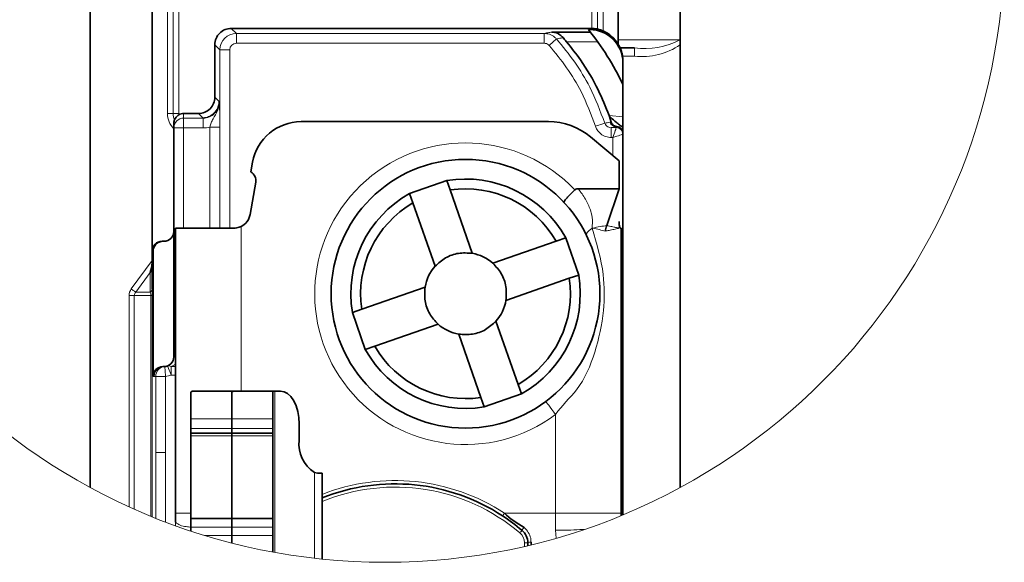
# Model space of a CAD drawing. Header units: millimetres. Extents: x 0 to 594, y 0 to 420.
# Tile 27 of 73: x 246 to 291, y 39 to 64. Entities that reach past the tile are written whole.
import ezdxf

# ---------------------------------------------------------------- set-up
doc = ezdxf.new("R2010")
doc.units = ezdxf.units.MM
doc.linetypes.add('SLD-Durchgehend', pattern=[0])

msp = doc.modelspace()

# ---------------------------------------------------------------- linework, layer by layer
at = {"color": 7, "linetype": 'SLD-Durchgehend', "lineweight": 35}
for p, q in [((248.955425, 42.637437), (248.955425, 87.499607)), ((251.781311, 53.027387), (251.781311, 81.499595)), ((251.793113, 53.449612), (251.793113, 71.674194)), ((273.117748, 71.674194), (273.117748, 62.919441)), ((273.120385, 68.374607), (273.120385, 63.124608)), ((275.955435, 68.347964), (275.955435, 63.097942)), ((271.830421, 63.644375), (255.410564, 63.644375)), ((271.830421, 63.584137), (271.754604, 63.584137)), ((271.843564, 63.47372), (270.07496, 63.476424)), ((275.955435, 62.89282), (275.955435, 63.097942)), ((254.660663, 62.894474), (254.660663, 60.494255)), ((273.120966, 62.920447), (273.117748, 62.919441)), ((273.210686, 62.74959), (273.21243, 62.74959)), ((273.869884, 62.74959), (273.21243, 62.74959)), ((275.955435, 62.89282), (275.955435, 42.637448)), ((273.330402, 62.172938), (273.330402, 41.384734)), ((253.910762, 59.744354), (253.230419, 59.744354)), ((272.800085, 59.354227), (272.698295, 59.653204)), ((252.780434, 59.29875), (252.780434, 59.053529)), ((252.780434, 59.053529), (252.780434, 54.349605)), ((258.602973, 59.374611), (269.928959, 59.374611)), ((273.160171, 57.579543), (271.857333, 58.672744)), ((256.309014, 57.072136), (256.387156, 57.515304)), ((273.160171, 56.299593), (273.160171, 57.579543)), ((256.269318, 55.119376), (256.530788, 56.602236)), ((265.273314, 56.67917), (263.574135, 56.085217)), ((265.424233, 56.247379), (265.273314, 56.67917)), ((263.725054, 55.653426), (263.574135, 56.085217)), ((266.437259, 53.349319), (265.424233, 56.247379)), ((271.288168, 56.299593), (273.160171, 56.299593)), ((273.160171, 56.299593), (272.59427, 54.619725)), ((264.73808, 52.755367), (263.725054, 55.653426)), ((272.59427, 54.619725), (272.589218, 54.607432)), ((252.780434, 54.349605), (252.780434, 48.615399)), ((252.855402, 41.459534), (252.855402, 54.499607)), ((252.855402, 54.499607), (255.530727, 54.499607)), ((273.22146, 54.499607), (273.255434, 54.499607)), ((273.255434, 54.499607), (273.255434, 41.459534)), ((252.330404, 53.899597), (252.243143, 53.899597)), ((270.284262, 53.904961), (267.38618, 52.891958)), ((270.716053, 54.055903), (270.284262, 53.904961)), ((271.309983, 52.356723), (270.716053, 54.055903)), ((251.832363, 53.449612), (251.832363, 47.715407)), ((251.791504, 51.719207), (251.781401, 52.917506)), ((271.309983, 52.356723), (270.878192, 52.205782)), ((270.878192, 52.205782), (267.980155, 51.192779)), ((264.280718, 51.806423), (261.382636, 50.79342)), ((261.382636, 50.79342), (260.950845, 50.642479)), ((260.950845, 50.642479), (261.54482, 48.943299)), ((264.874649, 50.107244), (261.976611, 49.094241)), ((268.535775, 47.345776), (267.522794, 50.243836)), ((266.836595, 46.751823), (265.823614, 49.649883)), ((261.976611, 49.094241), (261.54482, 48.943299)), ((252.330404, 48.165414), (252.282393, 48.165414)), ((268.686738, 46.913985), (268.535775, 47.345776)), ((253.621307, 47.042463), (253.564176, 46.989869)), ((253.564176, 46.989869), (253.564176, 45.771364)), ((255.439844, 47.042463), (253.621307, 47.042463)), ((255.496305, 47.042463), (255.439174, 46.989869)), ((255.439174, 47.042306), (255.439844, 47.042463)), ((255.439174, 45.771364), (255.439174, 47.042306)), ((255.439174, 46.989869), (255.439174, 45.771364)), ((255.496305, 47.042463), (255.439844, 47.042463)), ((257.314843, 47.042463), (255.496305, 47.042463)), ((257.314172, 47.042306), (257.314843, 47.042463)), ((257.314172, 45.771364), (257.314172, 47.042306)), ((257.395577, 47.042463), (257.314843, 47.042463)), ((257.65678, 47.042463), (257.395577, 47.042463)), ((266.987559, 46.320032), (268.686738, 46.913985)), ((266.987559, 46.320032), (266.836595, 46.751823)), ((253.564176, 45.331359), (253.564176, 45.771364)), ((255.439174, 45.331359), (255.439174, 45.771364)), ((257.314172, 45.771364), (257.314172, 45.331359)), ((258.517143, 44.792469), (258.517143, 45.542471)), ((253.564176, 45.120984), (253.564176, 45.331359)), ((255.439174, 45.120984), (253.564176, 45.120984)), ((253.564176, 44.995792), (253.564176, 45.120984)), ((255.439174, 45.120984), (255.439174, 45.331359)), ((257.314172, 45.120984), (255.439174, 45.120984)), ((255.439174, 44.995792), (255.439174, 45.120984)), ((257.314172, 45.331359), (257.314172, 45.120984)), ((257.314172, 45.120984), (257.314172, 44.995792)), ((253.564176, 41.22075), (253.564176, 44.995792)), ((255.439174, 41.22075), (255.439174, 44.995792)), ((257.314172, 44.995792), (257.314172, 41.22075)), ((259.359848, 43.292466), (259.211522, 43.320641)), ((259.564188, 43.292466), (259.359848, 43.292466)), ((259.564188, 39.362605), (259.564188, 43.292466)), ((252.855402, 41.043535), (252.855402, 41.459534)), ((273.255434, 41.459534), (273.255434, 41.353698)), ((253.564176, 41.22075), (257.314172, 41.22075)), ((253.564176, 41.22075), (253.564176, 40.816553)), ((255.439174, 41.22075), (255.439174, 40.816553)), ((257.314172, 40.816553), (257.314172, 41.22075)), ((253.564176, 40.816553), (253.564176, 40.645852)), ((255.439174, 40.816553), (255.439174, 40.442463)), ((257.314172, 40.442463), (257.314172, 40.816553)), ((255.439174, 40.097128), (255.439174, 40.442463)), ((257.314172, 40.442463), (257.314172, 39.685052)), ((269.13042, 40.133103), (269.13042, 40.012169)), ((268.98044, 40.101096), (268.98044, 39.97625))]:
    msp.add_line(p, q, dxfattribs=at)
at = {"color": 7, "linetype": 'SLD-Durchgehend', "lineweight": 18}
for p, q in [((271.905434, 69.499593), (271.905434, 63.642498)), ((272.16525, 69.499593), (272.16525, 63.609127)), ((272.425022, 63.526693), (272.425022, 69.499593)), ((252.485794, 68.749603), (252.485794, 59.749607)), ((252.74561, 59.749607), (252.74561, 68.749603)), ((253.005427, 59.749607), (253.005427, 68.749603)), ((255.641099, 63.413817), (255.410564, 63.644375)), ((271.830421, 63.644375), (271.830421, 63.584137)), ((269.732576, 63.413817), (255.641099, 63.413817)), ((255.641099, 63.413817), (255.641099, 62.963899)), ((269.732576, 63.413817), (269.732576, 62.963899)), ((275.934514, 63.124608), (273.120385, 63.124608)), ((254.660663, 62.894474), (254.891199, 62.663939)), ((254.891199, 62.663939), (254.891199, 54.499607)), ((254.891199, 62.663939), (255.341139, 62.663939)), ((255.341139, 54.499607), (255.341139, 62.663939)), ((255.641099, 62.963899), (269.732576, 62.963899)), ((270.756197, 63.025389), (272.185233, 63.02322)), ((273.869884, 62.374595), (273.869884, 62.74959)), ((273.316812, 62.374595), (273.869884, 62.374595)), ((254.845377, 60.309518), (254.660663, 60.494255)), ((254.845377, 60.309518), (254.86831, 60.286607)), ((252.485794, 59.749607), (252.74561, 59.749607)), ((252.74561, 59.749607), (253.005427, 59.749607)), ((253.230419, 59.744354), (253.230419, 59.536706)), ((253.230419, 59.536706), (254.118409, 59.536706)), ((253.230419, 59.536706), (253.230419, 59.086788)), ((253.910762, 59.744354), (254.103031, 59.552107)), ((254.118409, 59.536706), (254.103031, 59.552107)), ((254.118409, 59.536706), (254.118409, 59.086788)), ((273.330402, 59.597883), (272.698295, 59.653204)), ((253.230419, 59.086788), (252.780434, 59.086788)), ((253.230419, 59.086788), (253.230419, 54.499607)), ((254.118409, 59.086788), (253.230419, 59.086788)), ((254.433837, 59.128966), (254.883733, 59.128966)), ((254.433837, 54.499607), (254.433837, 59.128966)), ((254.883733, 59.128966), (254.883733, 54.499607)), ((272.800085, 59.354227), (272.745815, 59.347454)), ((273.02995, 59.099462), (272.794631, 59.099082)), ((273.02995, 59.140253), (273.02995, 59.099506)), ((273.02995, 59.099506), (273.02995, 59.099462)), ((272.795301, 58.649163), (272.880417, 58.649297)), ((272.880417, 58.649297), (272.880417, 57.814259)), ((255.855408, 54.573524), (255.855408, 47.042463)), ((271.924925, 54.499607), (271.938067, 54.499607)), ((251.832363, 53.449612), (251.793113, 53.449612)), ((251.781311, 53.027387), (250.833285, 51.719207)), ((251.040262, 51.569227), (251.690921, 52.467029)), ((251.690921, 52.467029), (251.698476, 51.569227)), ((250.732344, 51.419224), (250.732344, 41.753571)), ((250.971374, 51.419224), (250.732344, 51.419224)), ((250.971374, 41.646272), (250.971374, 51.419224)), ((250.971374, 51.419224), (251.73169, 51.419224)), ((251.698476, 51.569227), (251.040262, 51.569227)), ((251.73169, 51.419224), (251.73169, 41.322373)), ((251.792666, 51.419224), (251.73169, 51.419224)), ((251.792666, 41.297529), (251.792666, 51.419224)), ((252.855402, 50.224591), (252.780434, 50.224591)), ((252.855402, 48.165414), (252.654281, 48.165414)), ((252.654281, 48.165414), (252.654281, 47.775689)), ((252.654281, 47.775689), (252.855402, 47.775689)), ((273.330402, 48.097688), (273.262542, 48.097688)), ((251.880419, 47.715407), (251.832363, 47.715407)), ((251.951542, 44.23714), (251.951542, 47.718223)), ((252.401527, 47.718223), (251.951542, 47.718223)), ((252.401527, 47.718223), (252.401527, 44.23714)), ((257.395577, 39.670154), (257.395577, 47.042463)), ((270.255428, 41.459534), (270.255428, 45.968372)), ((253.564176, 45.771364), (257.314172, 45.771364)), ((257.314172, 45.331359), (253.564176, 45.331359)), ((257.314172, 44.995792), (253.564176, 44.995792)), ((273.262989, 44.797577), (273.330402, 44.797577)), ((251.951542, 44.23714), (251.951542, 41.233558)), ((251.951542, 44.23714), (252.401527, 44.23714)), ((252.401527, 41.058376), (252.401527, 44.23714)), ((259.211522, 39.401017), (259.211522, 43.320641)), ((252.855402, 41.459534), (253.564176, 41.459534)), ((267.910462, 41.459534), (268.98044, 41.459534)), ((268.98044, 41.459534), (270.255428, 41.459534)), ((270.255428, 41.459534), (273.255434, 41.459534)), ((270.255428, 40.678464), (270.255428, 41.459534)), ((252.855402, 40.890548), (252.855402, 41.043535)), ((253.564176, 40.816553), (257.314172, 40.816553)), ((270.281714, 40.317002), (270.255428, 40.678464)), ((254.205045, 40.442463), (257.314172, 40.442463)), ((268.830415, 39.94118), (268.830415, 40.101096)), ((268.830415, 40.101096), (268.98044, 40.101096))]:
    msp.add_line(p, q, dxfattribs=at)
at = {"color": 7, "linetype": 'SLD-Durchgehend', "lineweight": 35, "flags": 128}
for points in [[(271.905434, 63.642498), (271.867928, 63.643906), (271.830421, 63.644375)], [(258.517143, 45.542471), (258.500603, 45.835111), (258.451652, 46.116497), (258.372169, 46.375822), (258.265149, 46.603117), (258.134794, 46.789664), (257.986021, 46.92829), (257.824641, 47.013651), (257.65678, 47.042463)]]:
    msp.add_lwpolyline(points, dxfattribs=at)
at = {"color": 7, "linetype": 'SLD-Durchgehend', "lineweight": 18, "flags": 128}
for points in [[(270.292353, 63.161667), (270.281446, 63.151944), (270.259362, 63.132252), (270.226863, 63.103284), (270.18511, 63.066046), (270.135489, 63.02179), (270.079699, 62.97208), (270.019707, 62.918614), (269.957614, 62.863227)], [(272.503969, 59.305992), (272.488948, 59.301119), (272.46007, 59.291776), (272.418362, 59.278253), (272.365164, 59.26102), (272.302267, 59.24068), (272.231859, 59.217859), (272.156265, 59.193384), (272.078034, 59.168037)], [(272.794631, 59.099082), (272.794631, 59.089135), (272.794676, 59.062626), (272.794765, 59.020582), (272.79481, 58.964591), (272.794944, 58.896731), (272.795033, 58.819551), (272.795167, 58.736), (272.795301, 58.649163)], [(273.02995, 59.099462), (273.026642, 59.08947), (273.017835, 59.062961), (273.003843, 59.020895), (272.985246, 58.964859), (272.962671, 58.896977), (272.937056, 58.819774), (272.909295, 58.736156), (272.880417, 58.649297)], [(273.330357, 58.799501), (273.320388, 58.796171), (273.293879, 58.787319), (273.251858, 58.773283), (273.195845, 58.754597), (273.127985, 58.731932), (273.050826, 58.706183), (272.967276, 58.678288), (272.880417, 58.649297)], [(251.040262, 51.569227), (251.02238, 51.582146), (251.001459, 51.597301), (250.977856, 51.614444), (250.951838, 51.633287), (250.923943, 51.653515), (250.894528, 51.674816), (250.86413, 51.696833), (250.833285, 51.719207)], [(252.855402, 48.274111), (252.81499, 48.246707), (252.654281, 48.165414)], [(252.401527, 47.718223), (252.394598, 47.80573), (252.387893, 47.889884), (252.381768, 47.967445), (252.376359, 48.035416), (252.371978, 48.091206), (252.36867, 48.132669), (252.366659, 48.158195), (252.365988, 48.1668)], [(252.654281, 47.775689), (252.622676, 47.857608), (252.592322, 47.936353), (252.564338, 48.008952), (252.539795, 48.072565), (252.519634, 48.124779), (252.504658, 48.163581), (252.495449, 48.187475), (252.492365, 48.195544)], [(270.255428, 45.968372), (270.167944, 46.085674), (270.083856, 46.198461), (270.00634, 46.302396), (269.938391, 46.393502), (269.882601, 46.468269), (269.841206, 46.523835), (269.81568, 46.558056), (269.807052, 46.569612)], [(268.617716, 40.559373), (268.636581, 40.581725), (268.654731, 40.603216), (268.671494, 40.623031), (268.686157, 40.640387), (268.698182, 40.654637), (268.707123, 40.66522), (268.712666, 40.671747), (268.714499, 40.673948)]]:
    msp.add_lwpolyline(points, dxfattribs=at)
at = {"color": 7, "linetype": 'SLD-Durchgehend', "lineweight": 18}
msp.add_circle((262.455478, 67.54427), 28.334811, dxfattribs=at)
at = {"color": 7, "linetype": 'SLD-Durchgehend', "lineweight": 35}
msp.add_circle((266.130408, 51.499592), 6.149994, dxfattribs=at)
for centre, radius, start, end in [((255.410538, 62.8945), 0.749876, 89.9980605, 180.0019395), ((262.452717, 55.997967), 12.003128, 25.009527, 39.199025), ((271.83035, 62.084085), 1.500052, 359.9933466, 89.9972625), ((271.830285, 62.149503), 1.500122, 30.8805692, 66.6429574), ((310.911774, 63.1301), 37.79139, 180.0083268, 180.317858), ((271.83916, 62.173728), 1.491242, 359.9696244, 7.7411362), ((253.910787, 60.49423), 0.749876, 269.9980605, 0.0019395), ((253.230333, 59.294646), 0.449708, 89.9889744, 119.358637), ((258.603028, 57.12455), 2.250062, 90.0013882, 169.9990847), ((269.928904, 56.37443), 3.000182, 50.0012508, 89.9989462), ((256.087623, 56.680364), 0.449999, 350.0016878, 60.5291174), ((266.13038, 51.499492), 5.250108, 29.1386984, 99.395432), ((266.130544, 51.499524), 5.250125, 119.1385729, 189.3951756), ((266.130402, 51.49955), 4.800058, 30.0742161, 98.4598692), ((266.130563, 51.499523), 4.800145, 120.0749626, 188.4589166), ((255.530675, 55.24962), 0.750038, 295.6553013, 349.9999379), ((252.330375, 54.349657), 0.45006, 270.0037693, 359.9933849), ((252.243101, 53.449609), 0.449988, 89.9946455, 179.9996628), ((252.282357, 53.449603), 0.449994, 89.9954571, 179.9988512), ((266.130544, 51.499877), 1.874703, 47.9500223, 80.5836579), ((250.466053, 52.947373), 1.315686, 338.5868783, 358.6992379), ((318.227361, 53.026512), 66.44605, 179.99924508, 180.09399457), ((266.13034, 51.499652), 1.874889, 137.9518923, 170.5828436), ((266.130422, 51.499591), 5.250004, 299.1381547, 9.3963576), ((266.130475, 51.499579), 4.799952, 300.0733997, 8.4604794), ((266.130533, 51.499551), 1.874889, 317.9518923, 350.5828436), ((266.130443, 51.499683), 1.875075, 227.9537621, 260.5820294), ((253.230574, 49.32461), 0.450139, 146.4554726, 180.0015625), ((266.130447, 51.499614), 5.25002, 209.1380292, 279.3961012), ((266.130458, 51.499638), 4.800039, 210.0741462, 278.4595268), ((252.330413, 48.615436), 0.450021, 269.9989109, 359.9953973), ((252.282408, 47.715369), 0.450045, 90.0018905, 179.9952637), ((260.026516, 44.60485), 1.520989, 172.914309, 237.5996857), ((262.905411, 33.79977), 8.999986, 56.8386792, 111.7925794), ((262.906147, 33.800684), 8.998818, 49.8000324, 56.8394205), ((268.230344, 40.101028), 0.750096, 0.0051915, 49.800011)]:
    msp.add_arc(centre, radius, start, end, dxfattribs=at)
at = {"color": 7, "linetype": 'SLD-Durchgehend', "lineweight": 18}
for centre, radius, start, end in [((255.64122, 62.663795), 0.750022, 90.0092266, 179.9890656), ((274.348442, 65.985764), 3.271366, 261.5881828, 299.0016405), ((255.64111, 62.663928), 0.299971, 90.0019773, 179.9980227), ((274.208924, 65.465829), 3.10977, 263.7409259, 304.1679453), ((254.118625, 60.286391), 0.749685, 269.9834986, 0.0165014), ((253.455482, 59.749665), 0.969689, 180.0034753, 225.8811306), ((253.456034, 59.749787), 0.710424, 180.0145453, 204.4574772), ((253.23037, 59.08677), 0.449936, 89.9937454, 179.9977159), ((253.460177, 59.749887), 0.45475, 180.0353239, 188.000124), ((254.118638, 60.285639), 1.19885, 269.989087, 285.2432805), ((273.030523, 59.439457), 0.299204, 197.9081791, 269.8903487), ((273.03046, 58.799564), 0.299942, 359.9964669, 90.0973837), ((273.030282, 58.799386), 0.300075, 0.0219052, 90.0634199), ((266.130427, 51.49959), 6.9, 43.5032978, 306.7143665), ((251.242055, 51.414687), 0.509731, 143.3151291, 179.4899752), ((251.185727, 51.411603), 0.214489, 132.7027972, 177.9636738), ((251.604127, 51.731589), 0.187785, 300.1607846, 356.2191879), ((251.38069, 51.420182), 0.351002, 359.8437167, 25.127102), ((214.07437, 51.423077), 37.718297, 359.9941469, 0.4498387), ((253.13427, 49.322221), 0.353843, 142.0092796, 179.6151817), ((253.13427, 48.613023), 0.353843, 142.0092796, 179.6151817), ((252.330489, 47.715345), 0.45007, 90.0107339, 179.992112), ((252.401477, 47.718267), 0.449934, 94.5238775, 180.0056651), ((252.330468, 48.615338), 0.899925, 274.5288867, 291.0892812), ((252.543926, 48.022504), 0.180559, 52.3247821, 106.5925836), ((251.88042, 48.614853), 0.899446, 269.9999145, 274.5352825), ((272.977823, 46.40677), 0.352585, 0.350238, 36.1459116), ((272.977797, 44.966504), 0.352611, 0.3516174, 36.1445322), ((272.88077, 44.808165), 0.449632, 359.9879411, 31.8886138), ((272.880741, 44.797663), 0.449661, 359.9890259, 31.887529), ((262.905423, 33.799729), 9.150029, 56.8387543, 111.4174996), ((262.905433, 33.799726), 8.850029, 49.8003069, 112.1814235), ((268.230566, 40.101188), 0.599849, 359.9911925, 49.8034011), ((269.272405, 40.358768), 0.640779, 136.0180415, 150.5363602), ((269.094612, 39.933504), 0.202786, 79.8292199, 124.2646419)]:
    msp.add_arc(centre, radius, start, end, dxfattribs=at)
at = {"color": 7, "linetype": 'SLD-Durchgehend', "lineweight": 35}
for points, knots in [([(271.905434, 63.642498), (271.938436, 63.640267), (272.0008, 63.636051), (272.085397, 63.624123), (272.138847, 63.6144), (272.163269, 63.609522), (272.16525, 63.609127)], [0, 0, 0, 0, 0.378392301, 0.71503029, 0.976876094, 1, 1, 1, 1]), ([(272.16525, 63.609127), (272.186184, 63.604542), (272.234974, 63.593856), (272.314531, 63.569909), (272.379896, 63.545916), (272.417671, 63.529825), (272.425022, 63.526693)], [0, 0, 0, 0, 0.235449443, 0.548764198, 0.912191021, 1, 1, 1, 1]), ([(270.07496, 63.476424), (270.076599, 63.476397), (270.122202, 63.47563), (270.253787, 63.458267), (270.440492, 63.376665), (270.547382, 63.266277), (270.593789, 63.218351)], [0, 0, 0, 0, 0.0082604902, 0.2298055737, 0.6656156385, 1, 1, 1, 1]), ([(270.593789, 63.218351), (270.64113, 63.161987), (270.695201, 63.097611), (270.749446, 63.033382), (270.756197, 63.025389)], [0, 0, 0, 0, 0.875543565, 1, 1, 1, 1]), ([(275.955435, 63.097942), (275.949759, 63.105923), (275.943195, 63.115154), (275.935549, 63.123481), (275.934514, 63.124608)], [0, 0, 0, 0, 0.864664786, 1, 1, 1, 1]), ([(272.698295, 59.653204), (272.541516, 60.04791), (272.188054, 60.937788), (271.520056, 62.066832), (270.972168, 62.754369), (270.756197, 63.025389)], [0, 0, 0, 0, 0.325644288, 0.734175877, 1, 1, 1, 1]), ([(273.120966, 62.920447), (273.142355, 62.883745), (273.173977, 62.829482), (273.199559, 62.770322), (273.209923, 62.751012), (273.210686, 62.74959)], [0, 0, 0, 0, 0.65942974, 0.974928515, 1, 1, 1, 1]), ([(273.21243, 62.74959), (273.215391, 62.743223), (273.226584, 62.719159), (273.246978, 62.665521), (273.275393, 62.579509), (273.300625, 62.478794), (273.31181, 62.406795), (273.316812, 62.374595)], [0, 0, 0, 0, 0.053941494, 0.203864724, 0.440403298, 0.749731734, 1, 1, 1, 1]), ([(252.809357, 59.455659), (252.821672, 59.482634), (252.848891, 59.542257), (252.915806, 59.624072), (252.977804, 59.665291), (253.009852, 59.686597)], [0, 0, 0, 0, 0.285282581, 0.630549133, 1, 1, 1, 1]), ([(273.303714, 59.151943), (273.284964, 59.159072), (273.236898, 59.177346), (273.146297, 59.250132), (272.990612, 59.378019), (272.841071, 59.511114), (272.736303, 59.610441), (272.705828, 59.638788), (272.699745, 59.650428), (272.698295, 59.653204)], [0, 0, 0, 0, 0.075809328, 0.194337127, 0.436476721, 0.844470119, 0.950288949, 0.988145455, 1, 1, 1, 1]), ([(252.780434, 59.29875), (252.78213, 59.330625), (252.784985, 59.384301), (252.802318, 59.435048), (252.809357, 59.455659)], [0, 0, 0, 0, 0.593842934, 1, 1, 1, 1]), ([(272.800085, 59.354227), (272.812571, 59.325192), (272.837479, 59.267277), (272.905591, 59.203307), (272.982637, 59.162639), (273.036881, 59.1538), (273.062539, 59.149619)], [0, 0, 0, 0, 0.267342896, 0.533266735, 0.779237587, 1, 1, 1, 1]), ([(273.062539, 59.149619), (273.101851, 59.141153), (273.183991, 59.123465), (273.288162, 59.030498), (273.326724, 58.930556), (273.330431, 58.870386), (273.330405, 58.860685), (273.330402, 58.859471)], [0, 0, 0, 0, 0.277260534, 0.579321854, 0.932244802, 0.99151703, 1, 1, 1, 1]), ([(270.639923, 55.681366), (270.639615, 55.681743), (270.633965, 55.688666), (270.653128, 55.73637), (270.707646, 55.807108), (270.816193, 55.934885), (270.962227, 56.085583), (271.075343, 56.19277), (271.135237, 56.249525)], [0, 0, 0, 0, 0.0019023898, 0.0349447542, 0.1661733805, 0.3873279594, 0.6755903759, 1, 1, 1, 1]), ([(271.135237, 56.249525), (271.151152, 56.261239), (271.187826, 56.288233), (271.243537, 56.298485), (271.27859, 56.299355), (271.288168, 56.299593)], [0, 0, 0, 0, 0.357787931, 0.824514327, 1, 1, 1, 1]), ([(255.530727, 54.499607), (255.61315, 54.506516), (255.725686, 54.515948), (255.828025, 54.56137), (255.855408, 54.573524)], [0, 0, 0, 0, 0.732423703, 1, 1, 1, 1]), ([(272.589218, 54.607432), (272.573233, 54.567598), (272.543233, 54.492844), (272.53411, 54.408984), (272.533436, 54.368387), (272.533384, 54.365251)], [0, 0, 0, 0, 0.512811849, 0.962363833, 1, 1, 1, 1]), ([(273.184266, 54.575514), (273.178463, 54.601028), (273.165697, 54.657159), (273.160998, 54.73262), (273.160391, 54.781788), (273.160171, 54.799612)], [0, 0, 0, 0, 0.346935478, 0.763252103, 1, 1, 1, 1]), ([(273.160171, 54.499607), (273.161506, 54.503449), (273.17022, 54.528527), (273.177826, 54.553969), (273.184266, 54.575514)], [0, 0, 0, 0, 0.153188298, 1, 1, 1, 1]), ([(273.22146, 54.499607), (273.215316, 54.505069), (273.195742, 54.52247), (273.190265, 54.552738), (273.18502, 54.57265), (273.184266, 54.575514)], [0, 0, 0, 0, 0.281451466, 0.896677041, 1, 1, 1, 1]), ([(266.437259, 53.349319), (266.226516, 53.362846), (265.805029, 53.389899), (265.196215, 53.173292), (264.889189, 52.893213), (264.73808, 52.755367)], [0, 0, 0, 0, 0.336794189, 0.673589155, 1, 1, 1, 1]), ([(267.980155, 51.192779), (267.993669, 51.403514), (268.020698, 51.824989), (267.80413, 52.433815), (267.524038, 52.740843), (267.38618, 52.891958)], [0, 0, 0, 0, 0.3367819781, 0.6735726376, 1, 1, 1, 1]), ([(264.280718, 51.806423), (264.26718, 51.595687), (264.240104, 51.174202), (264.45676, 50.565411), (264.736814, 50.258363), (264.874649, 50.107244)], [0, 0, 0, 0, 0.336784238, 0.6735852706, 1, 1, 1, 1]), ([(265.823614, 49.649883), (266.034343, 49.636357), (266.455816, 49.609305), (267.064619, 49.825922), (267.371668, 50.10599), (267.522794, 50.243836)], [0, 0, 0, 0, 0.336772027, 0.673568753, 1, 1, 1, 1]), ([(267.910462, 41.459534), (267.910477, 41.459519), (268.173114, 41.19688), (268.49223, 41.000307), (268.811327, 40.803745)], [0, 0, 0, 0, 0.000056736, 1, 1, 1, 1])]:
    msp.add_open_spline(points, degree=3, knots=knots, dxfattribs=at)
at = {"color": 7, "linetype": 'SLD-Durchgehend', "lineweight": 18}
for points, knots in [([(270.07496, 63.476424), (270.065439, 63.47468), (270.051432, 63.472113), (270.008083, 63.464196), (269.940433, 63.451819), (269.840311, 63.43352), (269.769531, 63.420575), (269.732576, 63.413817)], [0, 0, 0, 0, 0.0834348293, 0.1227340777, 0.379816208, 0.6761975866, 1, 1, 1, 1]), ([(270.292353, 63.161667), (270.263164, 63.191307), (270.174847, 63.280988), (269.985735, 63.388224), (269.816915, 63.405291), (269.732576, 63.413817)], [0, 0, 0, 0, 0.198097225, 0.599388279, 1, 1, 1, 1]), ([(270.292353, 63.161667), (270.326596, 63.168103), (270.393266, 63.180633), (270.463136, 63.193783), (270.527999, 63.205996), (270.561793, 63.212442), (270.592418, 63.218098), (270.593789, 63.218351)], [0, 0, 0, 0, 0.340794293, 0.66350765, 0.695394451, 0.986364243, 1, 1, 1, 1]), ([(272.503969, 59.305992), (272.292564, 59.864671), (271.923739, 60.839368), (271.149913, 62.123322), (270.579664, 62.813787), (270.292353, 63.161667)], [0, 0, 0, 0, 0.399872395, 0.697635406, 1, 1, 1, 1]), ([(269.732576, 62.963899), (269.766477, 62.96052), (269.834289, 62.953761), (269.910336, 62.910946), (269.945878, 62.875072), (269.957614, 62.863227)], [0, 0, 0, 0, 0.401052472, 0.802225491, 1, 1, 1, 1]), ([(269.957614, 62.863227), (270.233095, 62.529807), (270.779816, 61.868102), (271.521731, 60.637594), (271.875347, 59.703466), (272.078034, 59.168037)], [0, 0, 0, 0, 0.3024018, 0.600146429, 1, 1, 1, 1]), ([(254.845377, 60.309518), (254.845372, 60.305934), (254.845362, 60.298311), (254.844913, 60.274518), (254.839891, 60.189283), (254.802912, 60.024472), (254.68346, 59.816472), (254.491119, 59.652366), (254.287535, 59.567075), (254.15578, 59.556386), (254.103031, 59.552107)], [0, 0, 0, 0, 0.009178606, 0.019522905, 0.060946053, 0.227762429, 0.447097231, 0.662554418, 0.864902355, 1, 1, 1, 1]), ([(254.433837, 59.128966), (254.450684, 59.191997), (254.486107, 59.324528), (254.609031, 59.572894), (254.789956, 59.844527), (254.863203, 60.118583), (254.868341, 60.258673), (254.868313, 60.284372), (254.86831, 60.286607)], [0, 0, 0, 0, 0.156505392, 0.329072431, 0.66311915, 0.938215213, 0.994626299, 1, 1, 1, 1]), ([(254.86831, 60.286607), (254.868356, 60.285378), (254.868736, 60.275031), (254.870374, 60.212106), (254.875641, 60.039543), (254.880073, 59.776274), (254.883205, 59.453304), (254.88355, 59.241247), (254.883733, 59.128966)], [0, 0, 0, 0, 0.003187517, 0.026827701, 0.163100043, 0.450532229, 0.709064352, 1, 1, 1, 1]), ([(272.078034, 59.168037), (272.100973, 59.111461), (272.155757, 58.976338), (272.315012, 58.803688), (272.540159, 58.673707), (272.710261, 58.657344), (272.795301, 58.649163)], [0, 0, 0, 0, 0.193274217, 0.461602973, 0.730836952, 1, 1, 1, 1]), ([(272.745815, 59.347454), (272.743669, 59.347089), (272.701563, 59.339927), (272.620964, 59.326013), (272.54249, 59.312584), (272.503969, 59.305992)], [0, 0, 0, 0, 0.02661162, 0.522186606, 1, 1, 1, 1]), ([(272.794631, 59.099082), (272.760139, 59.102254), (272.691301, 59.108585), (272.600027, 59.16027), (272.535394, 59.229222), (272.51323, 59.283368), (272.503969, 59.305992)], [0, 0, 0, 0, 0.270814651, 0.540486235, 0.808000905, 1, 1, 1, 1]), ([(272.794631, 59.099082), (272.800263, 59.100073), (272.840579, 59.107169), (272.91903, 59.12083), (272.991834, 59.133579), (273.02995, 59.140253)], [0, 0, 0, 0, 0.0718202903, 0.514059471, 1, 1, 1, 1]), ([(273.02995, 59.140253), (273.03898, 59.143181), (273.049745, 59.146672), (273.060763, 59.14921), (273.062539, 59.149619)], [0, 0, 0, 0, 0.838865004, 1, 1, 1, 1]), ([(271.288168, 56.299593), (271.288183, 56.299571), (271.317115, 56.25617), (271.470754, 56.075462), (271.691528, 55.716672), (271.893433, 55.248748), (271.963922, 54.828614), (271.923492, 54.594253), (271.923494, 54.499637), (271.923494, 54.499607)], [0, 0, 0, 0, 0.000041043, 0.079691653, 0.361513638, 0.639845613, 0.855443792, 0.999954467, 1, 1, 1, 1]), ([(271.938067, 54.499607), (271.942747, 54.500663), (272.060048, 54.527128), (272.275718, 54.583897), (272.495068, 54.594923), (272.59424, 54.619718), (272.59427, 54.619725)], [0, 0, 0, 0, 0.02156211, 0.540517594, 0.999861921, 1, 1, 1, 1]), ([(272.589218, 54.607432), (272.589486, 54.607399), (272.589769, 54.607364), (272.590053, 54.607365), (272.590068, 54.607365)], [0, 0, 0, 0, 0.947540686, 1, 1, 1, 1]), ([(272.590068, 54.607365), (272.590097, 54.607365), (272.634655, 54.607367), (272.748524, 54.583446), (272.909916, 54.557251), (273.041547, 54.526013), (273.116209, 54.509118), (273.145057, 54.50278), (273.158577, 54.499942), (273.160171, 54.499607)], [0, 0, 0, 0, 0.0001540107, 0.2302630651, 0.5959420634, 0.8473749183, 0.9286108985, 0.9915802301, 1, 1, 1, 1]), ([(271.9264, 54.499607), (272.134748, 53.797719), (272.500201, 52.566573), (272.492135, 50.61851), (272.107242, 48.825972), (271.401578, 47.142374), (270.530638, 46.381192), (270.255443, 45.968394), (270.255428, 45.968372)], [0, 0, 0, 0, 0.238235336, 0.417875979, 0.629659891, 0.837704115, 0.999991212, 1, 1, 1, 1]), ([(271.665466, 54.180201), (271.663536, 54.200003), (271.658655, 54.250084), (271.718789, 54.326293), (271.80402, 54.412991), (271.880767, 54.468631), (271.923494, 54.499607)], [0, 0, 0, 0, 0.135130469, 0.341764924, 0.633544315, 1, 1, 1, 1]), ([(272.533384, 54.365251), (272.442075, 54.388133), (272.248377, 54.436673), (272.049736, 54.481908), (271.941763, 54.499021), (271.938067, 54.499607)], [0, 0, 0, 0, 0.462724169, 0.981608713, 1, 1, 1, 1]), ([(273.160171, 54.499607), (273.158815, 54.499317), (273.145293, 54.49642), (273.06656, 54.479376), (272.914524, 54.443207), (272.719269, 54.400389), (272.588444, 54.375659), (272.533384, 54.365251)], [0, 0, 0, 0, 0.006489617, 0.064713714, 0.376969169, 0.737787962, 1, 1, 1, 1]), ([(267.910462, 41.459534), (267.899983, 41.443518), (267.880624, 41.413932), (267.855385, 41.375241), (267.838493, 41.349409), (267.830473, 41.337151), (267.828387, 41.333962)], [0, 0, 0, 0, 0.382758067, 0.707063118, 0.92379564, 1, 1, 1, 1]), ([(252.855402, 41.043535), (252.922969, 40.992726), (253.067874, 40.883761), (253.324534, 40.847037), (253.491275, 40.821852), (253.564176, 40.810842)], [0, 0, 0, 0, 0.329618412, 0.706904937, 1, 1, 1, 1]), ([(268.811327, 40.803745), (268.88148, 40.733219), (269.020739, 40.59322), (269.116788, 40.347553), (269.126693, 40.191733), (269.13042, 40.133103)], [0, 0, 0, 0, 0.387701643, 0.769611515, 1, 1, 1, 1]), ([(270.255428, 40.678464), (270.623784, 40.680809), (271.058372, 40.683577), (271.491846, 40.712219), (271.557909, 40.716584)], [0, 0, 0, 0, 0.847595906, 1, 1, 1, 1])]:
    msp.add_open_spline(points, degree=3, knots=knots, dxfattribs=at)

doc.saveas('drawing.dxf')
